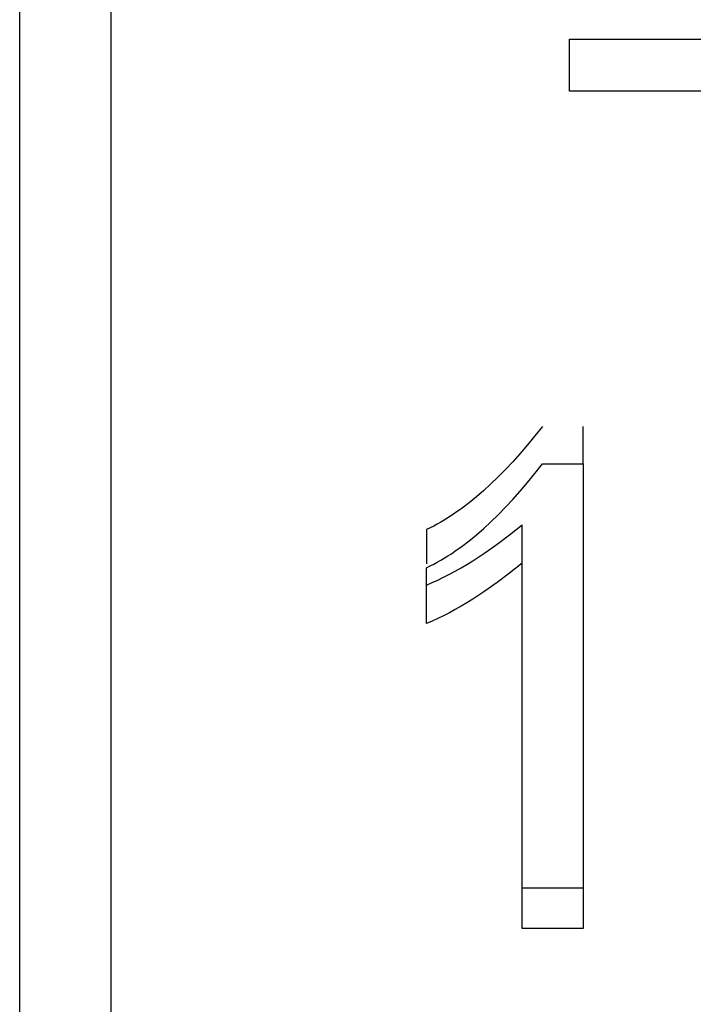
# Model space of a CAD drawing. Header units: millimetres. Extents: x -2637 to -1637, y 678 to 1678.
# Tile 222 of 256: x -2124.02 to -2121.81, y 1410.97 to 1414.2. Entities that reach past the tile are written whole.
import ezdxf

# ---------------------------------------------------------------- set-up
doc = ezdxf.new("R2010")
doc.units = ezdxf.units.MM
doc.layers.add('Make2D$B.SHOW mini', color=7, linetype='Continuous', true_color=0x000000)

msp = doc.modelspace()

# ---------------------------------------------------------------- linework, layer by layer
at = {"layer": 'Make2D$B.SHOW mini', "color": 18, "lineweight": -3, "true_color": 0x000000}
for points in [[(-2124.0173, 1410.5463), (-2124.0173, 1461.1519)], [(-2123.7173, 1401.1564), (-2123.7173, 1461.0548)], [(-2122.2173, 1413.9646), (-2122.2173, 1414.1346)], [(-2122.2173, 1414.1346), (-2120.2173, 1414.1346)], [(-2120.2173, 1413.9646), (-2122.2173, 1413.9646)], [(-2122.3054, 1412.8665), (-2122.3298, 1412.8356), (-2122.354, 1412.8061), (-2122.3782, 1412.7779), (-2122.4023, 1412.7509), (-2122.4263, 1412.7253), (-2122.4502, 1412.701), (-2122.4741, 1412.678), (-2122.4978, 1412.6563), (-2122.5215, 1412.6359), (-2122.5451, 1412.6167), (-2122.5686, 1412.5989), (-2122.592, 1412.5823), (-2122.6036, 1412.5745), (-2122.6153, 1412.5671), (-2122.6269, 1412.5599), (-2122.6385, 1412.5531), (-2122.65, 1412.5466), (-2122.6616, 1412.5404), (-2122.6731, 1412.5345), (-2122.6846, 1412.5289)], [(-2122.1722, 1412.7437), (-2122.1722, 1412.8665)], [(-2122.6846, 1412.4039), (-2122.6731, 1412.4095), (-2122.6616, 1412.4154), (-2122.65, 1412.4217), (-2122.6385, 1412.4282), (-2122.6269, 1412.4351), (-2122.6153, 1412.4423), (-2122.6036, 1412.4498), (-2122.592, 1412.4577), (-2122.5686, 1412.4743), (-2122.5451, 1412.4923), (-2122.5215, 1412.5116), (-2122.4978, 1412.5321), (-2122.4741, 1412.554), (-2122.4502, 1412.5771), (-2122.4263, 1412.6016), (-2122.4023, 1412.6274), (-2122.3782, 1412.6545), (-2122.354, 1412.6829), (-2122.3298, 1412.7127), (-2122.3054, 1412.7437)], [(-2122.3054, 1412.7437), (-2122.1722, 1412.7437)], [(-2122.1722, 1412.7437), (-2122.1722, 1411.2223)], [(-2122.6846, 1412.3471), (-2122.6662, 1412.355), (-2122.6477, 1412.3636), (-2122.629, 1412.3727), (-2122.6102, 1412.3823), (-2122.5912, 1412.3926), (-2122.5721, 1412.4034), (-2122.5528, 1412.4148), (-2122.5333, 1412.4268), (-2122.4939, 1412.4525), (-2122.4538, 1412.4806), (-2122.413, 1412.5112), (-2122.3715, 1412.5442)], [(-2122.6846, 1412.5289), (-2122.6846, 1412.4169)], [(-2122.3715, 1412.4192), (-2122.3715, 1412.5442)], [(-2122.3715, 1412.4192), (-2122.413, 1412.386), (-2122.4538, 1412.3553), (-2122.4939, 1412.327), (-2122.5333, 1412.3011), (-2122.5528, 1412.289), (-2122.5721, 1412.2775), (-2122.5912, 1412.2666), (-2122.6102, 1412.2563), (-2122.629, 1412.2466), (-2122.6477, 1412.2374), (-2122.6662, 1412.2288), (-2122.6846, 1412.2208)], [(-2122.6846, 1412.2208), (-2122.6846, 1412.4039)], [(-2122.3715, 1411.2223), (-2122.3715, 1412.4192)], [(-2122.3715, 1411.3552), (-2122.1722, 1411.3552)], [(-2122.1722, 1411.2223), (-2122.3715, 1411.2223)]]:
    msp.add_lwpolyline(points, dxfattribs=at)

doc.saveas('drawing.dxf')
